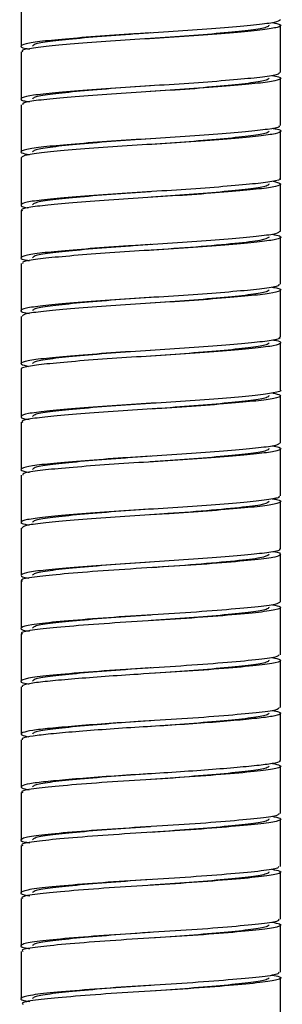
# Paper-space layout '_Izquierda' of a CAD drawing. Header units: millimetres. Extents: x -80 to 280, y -1000 to 9.
# Tile 3 of 5: x 93 to 107, y -669 to -617. Entities that reach past the tile are written whole.
import ezdxf

# ---------------------------------------------------------------- set-up
doc = ezdxf.new("R2010")
doc.units = ezdxf.units.MM

psp = doc.layouts.new('_Izquierda')

# ---------------------------------------------------------------- linework, layer by layer
at = {"color": 7, "linetype": 'Continuous', "lineweight": 25}
for p, q in [((93.15, -615.992), (93.15, -618.492)), ((106.85, -619.892), (106.85, -617.392)), ((99.991, -618.093), (99.99, -618.093)), ((93.15, -618.792), (93.15, -621.292)), ((106.85, -622.692), (106.85, -620.192)), ((93.15, -621.592), (93.15, -624.092)), ((106.85, -625.492), (106.85, -622.992)), ((93.15, -624.392), (93.15, -626.892)), ((106.85, -628.292), (106.85, -625.792)), ((93.15, -627.192), (93.15, -629.692)), ((106.85, -631.092), (106.85, -628.592)), ((93.15, -629.992), (93.15, -632.492)), ((106.85, -633.892), (106.85, -631.392)), ((93.15, -632.792), (93.15, -635.292)), ((106.85, -636.692), (106.85, -634.192)), ((100.002, -634.592), (100.002, -634.592)), ((93.15, -635.592), (93.15, -638.092)), ((106.85, -639.492), (106.85, -636.992)), ((99.996, -637.692), (99.996, -637.692)), ((93.15, -638.392), (93.15, -640.892)), ((106.85, -642.292), (106.85, -639.792)), ((93.15, -641.192), (93.15, -643.692)), ((106.85, -645.092), (106.85, -642.592)), ((93.15, -643.992), (93.15, -646.492)), ((106.85, -647.892), (106.85, -645.392)), ((93.15, -646.792), (93.15, -649.292)), ((100.02, -648.591), (100.022, -648.591)), ((106.85, -650.692), (106.85, -648.192)), ((93.15, -649.592), (93.15, -652.092)), ((106.85, -653.492), (106.85, -650.992)), ((100.031, -651.39), (100.034, -651.39)), ((93.15, -652.392), (93.15, -654.892)), ((106.85, -656.292), (106.85, -653.792)), ((100.007, -654.192), (100.008, -654.192)), ((93.15, -655.192), (93.15, -657.692)), ((106.85, -659.092), (106.85, -656.592)), ((93.15, -657.992), (93.15, -660.492)), ((106.85, -661.892), (106.85, -659.392)), ((100.001, -659.792), (100.001, -659.792)), ((93.15, -660.792), (93.15, -663.292)), ((106.85, -664.692), (106.85, -662.192)), ((93.15, -663.592), (93.15, -666.092)), ((106.85, -667.492), (106.85, -664.992)), ((93.15, -666.392), (93.15, -668.892)), ((106.85, -670.292), (106.85, -667.792)), ((100.011, -668.191), (100.013, -668.191))]:
    psp.add_line(p, q, dxfattribs=at)
for points, knots in [([(106.85, -617.092), (106.784, -617.141), (106.656, -617.238), (105.658, -617.363), (104.171, -617.502), (102.259, -617.651), (100.148, -617.784), (98.024, -617.913), (96.074, -618.061), (94.514, -618.204), (93.463, -618.327), (93.075, -618.471), (93.144, -618.582), (93.518, -618.636), (93.582, -618.645)], [0, 0, 0, 0, 0.090444, 0.177268, 0.266556, 0.35753, 0.445777, 0.53336, 0.624216, 0.713994, 0.80065, 0.890743, 0.981454, 1, 1, 1, 1]), ([(106.441, -617.246), (106.599, -617.281), (106.97, -617.362), (106.773, -617.499), (105.993, -617.629), (104.63, -617.762), (102.817, -617.91), (100.742, -618.05), (98.603, -618.174), (96.588, -618.32), (94.891, -618.466), (93.726, -618.591), (93.145, -618.703), (93.213, -618.772), (93.233, -618.792)], [0, 0, 0, 0, 0.067045, 0.15833, 0.246454, 0.334906, 0.426249, 0.516056, 0.603192, 0.693941, 0.784852, 0.872128, 0.961657, 1, 1, 1, 1]), ([(99.99, -617.793), (99.983, -617.793), (99.285, -617.843), (97.853, -617.938), (95.99, -618.101), (94.581, -618.248), (93.851, -618.372), (93.778, -618.459), (93.75, -618.492)], [0, 0, 0, 0, 0.002042, 0.217374, 0.432698, 0.648239, 0.863599, 1, 1, 1, 1]), ([(106.25, -617.392), (106.219, -617.427), (106.14, -617.515), (105.379, -617.64), (103.954, -617.789), (102.078, -617.95), (100.675, -618.046), (99.976, -618.093)], [0, 0, 0, 0, 0.143368, 0.358002, 0.572625, 0.787268, 1, 1, 1, 1]), ([(106.781, -619.892), (106.774, -619.928), (106.758, -620.011), (105.975, -620.129), (104.635, -620.262), (102.816, -620.41), (100.742, -620.55), (98.604, -620.674), (96.586, -620.82), (94.9, -620.966), (93.697, -621.092), (93.117, -621.23), (93.08, -621.354), (93.472, -621.42), (93.595, -621.441)], [0, 0, 0, 0, 0.065625, 0.153538, 0.241778, 0.332902, 0.422494, 0.509421, 0.599953, 0.690647, 0.777713, 0.867028, 0.958191, 1, 1, 1, 1]), ([(106.406, -620.043), (106.534, -620.065), (106.926, -620.133), (106.875, -620.258), (106.275, -620.396), (105.056, -620.522), (103.357, -620.669), (101.333, -620.814), (99.193, -620.938), (97.124, -621.079), (95.317, -621.227), (93.993, -621.358), (93.232, -621.476), (93.226, -621.558), (93.223, -621.592)], [0, 0, 0, 0, 0.04431, 0.135506, 0.22472, 0.311882, 0.402659, 0.493139, 0.580045, 0.669769, 0.760892, 0.849003, 0.937084, 1, 1, 1, 1]), ([(106.25, -620.192), (106.219, -620.227), (106.14, -620.315), (105.379, -620.44), (103.954, -620.589), (102.075, -620.751), (100.669, -620.846), (99.968, -620.894)], [0, 0, 0, 0, 0.143249, 0.357701, 0.572143, 0.786604, 1, 1, 1, 1]), ([(99.98, -620.593), (99.977, -620.593), (99.282, -620.643), (97.853, -620.738), (95.99, -620.901), (94.581, -621.048), (93.851, -621.172), (93.778, -621.259), (93.75, -621.292)], [0, 0, 0, 0, 0.001031, 0.216582, 0.432123, 0.647883, 0.863462, 1, 1, 1, 1]), ([(106.765, -622.692), (106.785, -622.714), (106.846, -622.784), (106.247, -622.896), (105.064, -623.022), (103.355, -623.169), (101.333, -623.314), (99.193, -623.438), (97.123, -623.579), (95.322, -623.727), (93.974, -623.858), (93.213, -623.989), (93.034, -624.125), (93.409, -624.205), (93.564, -624.238)], [0, 0, 0, 0, 0.04105, 0.130432, 0.217757, 0.308705, 0.399354, 0.486423, 0.576316, 0.66761, 0.755887, 0.844134, 0.935423, 1, 1, 1, 1]), ([(106.415, -622.84), (106.486, -622.85), (106.863, -622.905), (106.923, -623.018), (106.514, -623.161), (105.446, -623.284), (103.871, -623.427), (101.913, -623.575), (99.787, -623.704), (97.68, -623.838), (95.777, -623.986), (94.306, -624.125), (93.332, -624.249), (93.218, -624.344), (93.16, -624.392)], [0, 0, 0, 0, 0.0210985, 0.1118705, 0.2018888, 0.2885458, 0.3784344, 0.4692659, 0.5567353, 0.6451372, 0.736139, 0.825322, 0.9122222, 1, 1, 1, 1]), ([(106.25, -622.992), (106.219, -623.027), (106.14, -623.115), (105.379, -623.24), (103.954, -623.389), (102.076, -623.551), (100.67, -623.646), (99.969, -623.694)], [0, 0, 0, 0, 0.143262, 0.357735, 0.572198, 0.786682, 1, 1, 1, 1]), ([(99.969, -623.394), (99.266, -623.442), (97.858, -623.538), (95.988, -623.701), (94.581, -623.848), (93.851, -623.972), (93.778, -624.059), (93.75, -624.092)], [0, 0, 0, 0, 0.215694, 0.431483, 0.64749, 0.863316, 1, 1, 1, 1]), ([(106.801, -625.492), (106.817, -625.5), (106.922, -625.557), (106.469, -625.661), (105.458, -625.784), (103.868, -625.927), (101.914, -626.075), (99.787, -626.204), (97.68, -626.338), (95.779, -626.486), (94.3, -626.625), (93.342, -626.75), (93.082, -626.896), (93.181, -626.997), (93.512, -627.041), (93.515, -627.042)], [0, 0, 0, 0, 0.015744, 0.105965, 0.192816, 0.282906, 0.373941, 0.461607, 0.550207, 0.641413, 0.730796, 0.817891, 0.908616, 0.999207, 1, 1, 1, 1]), ([(106.458, -625.639), (106.631, -625.684), (106.987, -625.777), (106.687, -625.923), (105.8, -626.049), (104.354, -626.186), (102.48, -626.335), (100.381, -626.471), (98.249, -626.598), (96.275, -626.745), (94.65, -626.889), (93.588, -627.013), (93.099, -627.12), (93.195, -627.18), (93.214, -627.192)], [0, 0, 0, 0, 0.086139, 0.17682, 0.263933, 0.352799, 0.443826, 0.532589, 0.619777, 0.710498, 0.800628, 0.887306, 0.977084, 1, 1, 1, 1]), ([(99.976, -626.194), (99.974, -626.194), (99.281, -626.243), (97.853, -626.338), (95.99, -626.501), (94.581, -626.648), (93.851, -626.772), (93.778, -626.859), (93.75, -626.892)], [0, 0, 0, 0, 0.0006063, 0.2162497, 0.4318841, 0.6477366, 0.863408, 1, 1, 1, 1]), ([(106.25, -625.792), (106.219, -625.827), (106.14, -625.915), (105.379, -626.04), (103.954, -626.189), (102.089, -626.35), (100.699, -626.444), (100.013, -626.491)], [0, 0, 0, 0, 0.14391, 0.359353, 0.574786, 0.790239, 1, 1, 1, 1]), ([(106.817, -628.292), (106.778, -628.336), (106.698, -628.428), (105.788, -628.549), (104.357, -628.686), (102.479, -628.835), (100.381, -628.971), (98.25, -629.098), (96.272, -629.245), (94.661, -629.389), (93.549, -629.513), (93.085, -629.655), (93.117, -629.771), (93.502, -629.83), (93.593, -629.843)], [0, 0, 0, 0, 0.0807433, 0.1678928, 0.2567949, 0.3478591, 0.4366593, 0.523883, 0.6146418, 0.7048086, 0.7915221, 0.8813374, 0.9722572, 1, 1, 1, 1]), ([(106.422, -628.445), (106.571, -628.475), (106.955, -628.551), (106.819, -628.683), (106.109, -628.817), (104.801, -628.946), (103.032, -629.094), (100.975, -629.236), (98.834, -629.36), (96.796, -629.504), (95.055, -629.651), (93.826, -629.778), (93.178, -629.892), (93.22, -629.966), (93.235, -629.992)], [0, 0, 0, 0, 0.058155, 0.149458, 0.238052, 0.32592, 0.417092, 0.507214, 0.594176, 0.684572, 0.775618, 0.863141, 0.952147, 1, 1, 1, 1]), ([(106.25, -628.592), (106.154, -628.654), (105.966, -628.775), (104.52, -628.933), (102.465, -629.123), (100.822, -629.236), (100.014, -629.291)], [0, 0, 0, 0, 0.252863, 0.497809, 0.752901, 1, 1, 1, 1]), ([(100.012, -628.991), (99.998, -628.992), (99.293, -629.042), (97.853, -629.138), (95.99, -629.301), (94.581, -629.448), (93.851, -629.572), (93.778, -629.659), (93.75, -629.692)], [0, 0, 0, 0, 0.004361, 0.219193, 0.434016, 0.649057, 0.863917, 1, 1, 1, 1]), ([(106.769, -631.092), (106.776, -631.122), (106.794, -631.201), (106.087, -631.317), (104.807, -631.446), (103.03, -631.594), (100.975, -631.736), (98.834, -631.86), (96.794, -632.004), (95.061, -632.151), (93.801, -632.278), (93.148, -632.414), (93.06, -632.542), (93.449, -632.614), (93.589, -632.64)], [0, 0, 0, 0, 0.055855, 0.144381, 0.232183, 0.323286, 0.413338, 0.500234, 0.590561, 0.681539, 0.768995, 0.857933, 0.949194, 1, 1, 1, 1]), ([(106.404, -631.242), (106.513, -631.259), (106.903, -631.322), (106.901, -631.442), (106.374, -631.583), (105.214, -631.707), (103.562, -631.852), (101.562, -631.999), (99.426, -632.124), (97.341, -632.263), (95.493, -632.411), (94.11, -632.546), (93.27, -632.665), (93.225, -632.752), (93.204, -632.792)], [0, 0, 0, 0, 0.035253, 0.126316, 0.215876, 0.302739, 0.393199, 0.48385, 0.570878, 0.660111, 0.751221, 0.839782, 0.927299, 1, 1, 1, 1]), ([(106.25, -631.392), (106.219, -631.427), (106.14, -631.515), (105.379, -631.64), (103.954, -631.789), (102.081, -631.95), (100.682, -632.045), (99.988, -632.093)], [0, 0, 0, 0, 0.143539, 0.358425, 0.5733009, 0.788197, 1, 1, 1, 1]), ([(100.013, -631.791), (99.999, -631.792), (99.293, -631.842), (97.853, -631.938), (95.99, -632.101), (94.581, -632.248), (93.851, -632.372), (93.778, -632.459), (93.75, -632.492)], [0, 0, 0, 0, 0.004438, 0.219254, 0.43406, 0.649084, 0.863927, 1, 1, 1, 1]), ([(106.43, -634.038), (106.472, -634.044), (106.835, -634.094), (106.926, -634.201), (106.595, -634.346), (105.588, -634.47), (104.065, -634.611), (102.137, -634.759), (100.021, -634.891), (97.901, -635.022), (95.972, -635.17), (94.423, -635.312), (93.471, -635.435), (93.057, -635.536), (93.167, -635.588), (93.176, -635.592)], [0, 0, 0, 0, 0.011867, 0.102376, 0.192618, 0.279288, 0.368737, 0.459609, 0.547506, 0.635307, 0.726163, 0.81568, 0.902327, 0.99252, 1, 1, 1, 1]), ([(106.773, -633.892), (106.795, -633.908), (106.877, -633.973), (106.341, -634.083), (105.223, -634.207), (103.56, -634.352), (101.563, -634.499), (99.427, -634.624), (97.339, -634.763), (95.497, -634.911), (94.095, -635.046), (93.266, -635.174), (93.022, -635.313), (93.381, -635.399), (93.541, -635.437)], [0, 0, 0, 0, 0.031227, 0.121126, 0.208316, 0.299118, 0.390111, 0.477467, 0.567037, 0.65849, 0.747385, 0.835233, 0.926494, 1, 1, 1, 1]), ([(106.25, -634.192), (106.219, -634.227), (106.14, -634.315), (105.379, -634.44), (103.954, -634.589), (102.081, -634.75), (100.681, -634.845), (99.987, -634.893)], [0, 0, 0, 0, 0.143517, 0.358378, 0.573229, 0.788101, 1, 1, 1, 1]), ([(99.987, -634.593), (99.982, -634.593), (99.284, -634.643), (97.853, -634.738), (95.99, -634.901), (94.581, -635.048), (93.851, -635.172), (93.778, -635.259), (93.75, -635.292)], [0, 0, 0, 0, 0.001783, 0.217173, 0.432554, 0.648153, 0.863571, 1, 1, 1, 1]), ([(106.83, -636.692), (106.837, -636.695), (106.948, -636.746), (106.542, -636.847), (105.603, -636.97), (104.061, -637.111), (102.139, -637.259), (100.02, -637.391), (97.902, -637.522), (95.968, -637.67), (94.437, -637.811), (93.418, -637.935), (93.074, -638.08), (93.16, -638.188), (93.526, -638.239), (93.573, -638.245)], [0, 0, 0, 0, 0.005715, 0.095966, 0.182644, 0.272102, 0.362983, 0.450888, 0.538698, 0.629562, 0.719088, 0.805743, 0.895945, 0.9865, 1, 1, 1, 1]), ([(106.455, -636.847), (106.614, -636.884), (106.976, -636.969), (106.744, -637.108), (105.927, -637.236), (104.534, -637.37), (102.699, -637.519), (100.615, -637.658), (98.478, -637.783), (96.476, -637.929), (94.805, -638.075), (93.675, -638.199), (93.128, -638.309), (93.207, -638.375), (93.229, -638.392)], [0, 0, 0, 0, 0.071922, 0.1631908, 0.2511003, 0.3398888, 0.4313175, 0.5209477, 0.6082438, 0.6991796, 0.7900101, 0.8772155, 0.9670261, 1, 1, 1, 1]), ([(106.25, -636.992), (106.219, -637.027), (106.14, -637.115), (105.379, -637.24), (103.954, -637.389), (102.08, -637.55), (100.678, -637.646), (99.982, -637.693)], [0, 0, 0, 0, 0.143454, 0.358213, 0.572963, 0.787732, 1, 1, 1, 1]), ([(99.986, -637.393), (99.981, -637.393), (99.284, -637.443), (97.853, -637.538), (95.99, -637.701), (94.581, -637.848), (93.851, -637.972), (93.778, -638.059), (93.75, -638.092)], [0, 0, 0, 0, 0.001665, 0.21708, 0.432486, 0.64811, 0.863553, 1, 1, 1, 1]), ([(106.792, -639.492), (106.775, -639.531), (106.737, -639.617), (105.911, -639.736), (104.538, -639.87), (102.698, -640.019), (100.615, -640.158), (98.478, -640.283), (96.474, -640.429), (94.814, -640.575), (93.643, -640.699), (93.103, -640.839), (93.093, -640.96), (93.484, -641.024), (93.596, -641.042)], [0, 0, 0, 0, 0.07097, 0.158579, 0.247063, 0.338178, 0.427501, 0.514498, 0.605122, 0.695642, 0.782548, 0.872051, 0.963141, 1, 1, 1, 1]), ([(106.41, -639.644), (106.546, -639.669), (106.937, -639.74), (106.858, -639.867), (106.218, -640.004), (104.968, -640.13), (103.243, -640.277), (101.207, -640.422), (99.066, -640.545), (97.007, -640.688), (95.223, -640.835), (93.932, -640.965), (93.212, -641.081), (93.225, -641.161), (93.23, -641.192)], [0, 0, 0, 0, 0.0492212, 0.140469, 0.2294767, 0.3168549, 0.4077856, 0.4981524, 0.5850446, 0.6750191, 0.7661295, 0.8540009, 0.9424199, 1, 1, 1, 1]), ([(99.983, -640.193), (99.979, -640.193), (99.283, -640.243), (97.853, -640.338), (95.99, -640.501), (94.581, -640.648), (93.851, -640.772), (93.778, -640.859), (93.75, -640.892)], [0, 0, 0, 0, 0.0013192, 0.2168084, 0.4322885, 0.6479867, 0.8635038, 1, 1, 1, 1]), ([(106.25, -639.792), (106.219, -639.827), (106.14, -639.915), (105.379, -640.04), (103.954, -640.189), (102.076, -640.351), (100.671, -640.446), (99.971, -640.494)], [0, 0, 0, 0, 0.14329, 0.357806, 0.572312, 0.786837, 1, 1, 1, 1]), ([(106.764, -642.292), (106.781, -642.317), (106.828, -642.39), (106.192, -642.504), (104.975, -642.63), (103.241, -642.777), (101.207, -642.922), (99.066, -643.045), (97.006, -643.188), (95.229, -643.335), (93.911, -643.465), (93.188, -643.598), (93.042, -643.731), (93.424, -643.808), (93.575, -643.839)], [0, 0, 0, 0, 0.046141, 0.135245, 0.222719, 0.313748, 0.404213, 0.4912, 0.581272, 0.672482, 0.760448, 0.848963, 0.94027, 1, 1, 1, 1]), ([(106.409, -642.44), (106.494, -642.453), (106.878, -642.511), (106.918, -642.626), (106.467, -642.769), (105.365, -642.892), (103.763, -643.036), (101.79, -643.183), (99.66, -643.311), (97.559, -643.447), (95.675, -643.595), (94.235, -643.733), (93.31, -643.855), (93.221, -643.947), (93.178, -643.992)], [0, 0, 0, 0, 0.026121, 0.117007, 0.206873, 0.293567, 0.383667, 0.474446, 0.561723, 0.650427, 0.741478, 0.830451, 0.917533, 1, 1, 1, 1]), ([(106.25, -642.592), (106.155, -642.654), (105.967, -642.775), (104.517, -642.932), (102.471, -643.124), (100.788, -643.235), (99.992, -643.293), (99.988, -643.293)], [0, 0, 0, 0, 0.252173, 0.4964516, 0.7508474, 0.9987018, 1, 1, 1, 1]), ([(99.971, -642.994), (99.97, -642.994), (99.279, -643.043), (97.853, -643.138), (95.99, -643.301), (94.581, -643.448), (93.851, -643.572), (93.778, -643.659), (93.75, -643.692)], [0, 0, 0, 0, 0.000037, 0.215803, 0.431559, 0.647534, 0.863327, 1, 1, 1, 1]), ([(106.452, -645.237), (106.462, -645.238), (106.804, -645.284), (106.92, -645.385), (106.659, -645.537), (105.589, -645.672), (103.829, -645.832), (101.596, -645.998), (99.176, -646.138), (96.857, -646.298), (94.899, -646.464), (93.63, -646.604), (93.06, -646.72), (93.191, -646.783), (93.211, -646.792)], [0, 0, 0, 0, 0.0026334, 0.0929364, 0.1834595, 0.2811535, 0.3819651, 0.4837779, 0.5814797, 0.6822747, 0.7840963, 0.8818061, 0.9825844, 1, 1, 1, 1]), ([(106.789, -645.092), (106.808, -645.103), (106.906, -645.163), (106.426, -645.269), (105.377, -645.392), (103.76, -645.536), (101.791, -645.683), (99.66, -645.811), (97.559, -645.947), (95.677, -646.095), (94.228, -646.233), (93.305, -646.359), (93.083, -646.505), (93.213, -646.605), (93.557, -646.65), (93.562, -646.651)], [0, 0, 0, 0, 0.021079, 0.110591, 0.196943, 0.286688, 0.377109, 0.464042, 0.552397, 0.643089, 0.731711, 0.818449, 0.908764, 0.99868, 1, 1, 1, 1]), ([(106.25, -645.392), (106.154, -645.454), (105.966, -645.575), (104.52, -645.733), (102.463, -645.923), (100.82, -646.036), (100.01, -646.091)], [0, 0, 0, 0, 0.252772, 0.497632, 0.752628, 1, 1, 1, 1]), ([(99.972, -645.794), (99.972, -645.794), (99.279, -645.843), (97.853, -645.938), (95.99, -646.101), (94.581, -646.248), (93.851, -646.372), (93.778, -646.459), (93.75, -646.492)], [0, 0, 0, 0, 0.000234, 0.215957, 0.431671, 0.647604, 0.863355, 1, 1, 1, 1]), ([(106.834, -647.892), (106.781, -647.939), (106.667, -648.039), (105.582, -648.172), (103.831, -648.332), (101.595, -648.498), (99.178, -648.638), (96.853, -648.798), (94.915, -648.964), (93.571, -649.104), (93.064, -649.263), (93.113, -649.384), (93.534, -649.44), (93.581, -649.446)], [0, 0, 0, 0, 0.086046, 0.183775, 0.284624, 0.386474, 0.484211, 0.585043, 0.686902, 0.784648, 0.885463, 0.98733, 1, 1, 1, 1]), ([(106.422, -648.047), (106.597, -648.085), (107.013, -648.176), (106.688, -648.328), (105.632, -648.468), (103.876, -648.628), (101.654, -648.794), (99.235, -648.935), (96.91, -649.094), (94.94, -649.26), (93.652, -649.4), (93.067, -649.517), (93.196, -649.581), (93.217, -649.592)], [0, 0, 0, 0, 0.074057, 0.176492, 0.274793, 0.376077, 0.47852, 0.57683, 0.678096, 0.780548, 0.878867, 0.980116, 1, 1, 1, 1]), ([(100.006, -648.591), (99.994, -648.592), (99.291, -648.642), (97.853, -648.738), (95.99, -648.901), (94.581, -649.048), (93.851, -649.172), (93.778, -649.259), (93.75, -649.292)], [0, 0, 0, 0, 0.00369, 0.218668, 0.433637, 0.648824, 0.86383, 1, 1, 1, 1]), ([(106.25, -648.192), (106.219, -648.227), (106.14, -648.315), (105.379, -648.44), (103.954, -648.589), (102.091, -648.749), (100.701, -648.844), (100.017, -648.891)], [0, 0, 0, 0, 0.143972, 0.359508, 0.575034, 0.79058, 1, 1, 1, 1]), ([(106.786, -650.692), (106.756, -650.738), (106.69, -650.837), (105.612, -650.968), (103.881, -651.128), (101.652, -651.294), (99.236, -651.435), (96.906, -651.594), (94.956, -651.76), (93.595, -651.901), (93.068, -652.059), (93.103, -652.181), (93.519, -652.237), (93.566, -652.243)], [0, 0, 0, 0, 0.08363, 0.181629, 0.282602, 0.384731, 0.482739, 0.583696, 0.685833, 0.78385, 0.884789, 0.986935, 1, 1, 1, 1]), ([(106.416, -650.846), (106.59, -650.883), (107.011, -650.973), (106.704, -651.125), (105.667, -651.265), (103.924, -651.424), (101.712, -651.59), (99.497, -651.719), (97.55, -651.849), (95.944, -651.973), (94.628, -652.094), (93.701, -652.198), (93.192, -652.3), (93.203, -652.366), (93.208, -652.392)], [0, 0, 0, 0, 0.0717904, 0.174187, 0.272462, 0.3735553, 0.4759596, 0.5742448, 0.6498456, 0.7271039, 0.8033164, 0.8766958, 0.9522808, 1, 1, 1, 1]), ([(106.25, -650.992), (106.219, -651.027), (106.14, -651.115), (105.379, -651.24), (103.954, -651.389), (102.083, -651.55), (100.686, -651.645), (99.993, -651.692)], [0, 0, 0, 0, 0.143618, 0.358625, 0.573622, 0.788639, 1, 1, 1, 1]), ([(100.016, -651.391), (100.001, -651.392), (99.294, -651.442), (97.853, -651.538), (95.99, -651.701), (94.581, -651.848), (93.851, -651.972), (93.778, -652.059), (93.75, -652.092)], [0, 0, 0, 0, 0.004789, 0.21953, 0.434262, 0.649211, 0.86398, 1, 1, 1, 1]), ([(106.781, -653.491), (106.756, -653.536), (106.702, -653.634), (105.646, -653.765), (103.93, -653.924), (101.71, -654.09), (99.497, -654.219), (97.551, -654.349), (95.943, -654.473), (94.632, -654.594), (93.687, -654.698), (93.169, -654.815), (93.081, -654.935), (93.405, -655.01), (93.556, -655.046)], [0, 0, 0, 0, 0.081339, 0.179122, 0.27971, 0.381602, 0.479395, 0.554618, 0.63149, 0.707321, 0.780333, 0.85554, 0.93241, 1, 1, 1, 1]), ([(106.432, -653.643), (106.553, -653.666), (106.88, -653.728), (106.887, -653.837), (106.492, -653.958), (105.648, -654.062), (104.427, -654.179), (102.883, -654.303), (101.154, -654.424), (99.363, -654.528), (97.605, -654.645), (95.992, -654.769), (94.665, -654.89), (93.724, -654.994), (93.199, -655.097), (93.203, -655.165), (93.205, -655.192)], [0, 0, 0, 0, 0.045505, 0.122493, 0.198498, 0.271649, 0.346914, 0.4239, 0.499917, 0.573074, 0.648322, 0.725307, 0.801336, 0.874499, 0.949731, 1, 1, 1, 1]), ([(106.25, -653.792), (106.219, -653.827), (106.14, -653.915), (105.379, -654.04), (103.954, -654.189), (102.08, -654.35), (100.678, -654.446), (99.982, -654.493)], [0, 0, 0, 0, 0.143457, 0.358215, 0.572962, 0.78773, 1, 1, 1, 1]), ([(99.993, -654.192), (99.985, -654.193), (99.286, -654.242), (97.853, -654.338), (95.99, -654.501), (94.581, -654.648), (93.851, -654.772), (93.778, -654.859), (93.75, -654.892)], [0, 0, 0, 0, 0.002341, 0.217609, 0.432868, 0.648345, 0.863641, 1, 1, 1, 1]), ([(106.793, -656.292), (106.808, -656.307), (106.865, -656.363), (106.47, -656.458), (105.654, -656.562), (104.426, -656.679), (102.883, -656.803), (101.154, -656.924), (99.363, -657.028), (97.605, -657.145), (95.991, -657.269), (94.669, -657.39), (93.711, -657.494), (93.178, -657.611), (93.077, -657.735), (93.408, -657.813), (93.57, -657.852)], [0, 0, 0, 0, 0.028161, 0.103671, 0.176347, 0.251122, 0.327607, 0.40313, 0.475811, 0.55057, 0.627054, 0.702588, 0.775276, 0.850018, 0.9265, 1, 1, 1, 1]), ([(106.428, -656.451), (106.589, -656.484), (107.006, -656.569), (106.733, -656.717), (105.736, -656.858), (104.021, -657.015), (101.826, -657.183), (99.411, -657.324), (97.069, -657.481), (95.065, -657.649), (93.72, -657.79), (93.091, -657.909), (93.209, -657.978), (93.234, -657.992)], [0, 0, 0, 0, 0.0640434, 0.1668755, 0.2656237, 0.3668417, 0.4696802, 0.5684411, 0.6696401, 0.7724848, 0.8712586, 0.9724384, 1, 1, 1, 1]), ([(106.25, -656.592), (106.219, -656.627), (106.14, -656.715), (105.379, -656.84), (103.954, -656.989), (102.081, -657.15), (100.682, -657.245), (99.987, -657.293)], [0, 0, 0, 0, 0.143532, 0.358397, 0.573251, 0.788125, 1, 1, 1, 1]), ([(99.983, -656.993), (99.979, -656.993), (99.283, -657.043), (97.853, -657.138), (95.99, -657.301), (94.581, -657.448), (93.851, -657.572), (93.778, -657.659), (93.75, -657.692)], [0, 0, 0, 0, 0.001316, 0.216807, 0.432288, 0.647987, 0.863505, 1, 1, 1, 1]), ([(106.769, -659.092), (106.755, -659.134), (106.722, -659.229), (105.713, -659.358), (104.028, -659.515), (101.824, -659.683), (99.413, -659.824), (97.066, -659.981), (95.079, -660.149), (93.67, -660.291), (93.076, -660.447), (93.087, -660.574), (93.523, -660.634), (93.6, -660.645)], [0, 0, 0, 0, 0.076237, 0.174269, 0.274752, 0.376844, 0.474889, 0.575353, 0.677451, 0.775508, 0.875954, 0.978058, 1, 1, 1, 1]), ([(106.402, -659.245), (106.57, -659.278), (107.003, -659.364), (106.749, -659.513), (105.769, -659.655), (104.07, -659.811), (101.883, -659.979), (99.47, -660.121), (97.123, -660.277), (95.107, -660.445), (93.744, -660.587), (93.099, -660.706), (93.213, -660.776), (93.238, -660.792)], [0, 0, 0, 0, 0.06517, 0.167679, 0.266161, 0.36691, 0.469426, 0.567921, 0.668651, 0.771172, 0.869682, 0.970391, 1, 1, 1, 1]), ([(106.25, -659.392), (106.219, -659.427), (106.14, -659.515), (105.379, -659.64), (103.954, -659.789), (102.078, -659.951), (100.674, -660.046), (99.975, -660.094)], [0, 0, 0, 0, 0.143357, 0.357969, 0.572571, 0.787193, 1, 1, 1, 1]), ([(99.986, -659.793), (99.981, -659.793), (99.284, -659.843), (97.853, -659.938), (95.99, -660.101), (94.581, -660.248), (93.851, -660.372), (93.778, -660.459), (93.75, -660.492)], [0, 0, 0, 0, 0.001686, 0.217097, 0.432498, 0.648118, 0.863557, 1, 1, 1, 1]), ([(106.764, -661.892), (106.755, -661.932), (106.733, -662.026), (105.746, -662.155), (104.076, -662.311), (101.881, -662.479), (99.471, -662.621), (97.119, -662.777), (95.121, -662.945), (93.696, -663.087), (93.08, -663.243), (93.081, -663.371), (93.52, -663.433), (93.604, -663.445)], [0, 0, 0, 0, 0.073847, 0.171965, 0.272342, 0.374479, 0.472611, 0.572969, 0.675112, 0.773258, 0.873596, 0.975744, 1, 1, 1, 1]), ([(106.398, -662.045), (106.564, -662.077), (107, -662.161), (106.763, -662.309), (105.802, -662.452), (104.117, -662.607), (101.939, -662.775), (99.529, -662.918), (97.177, -663.073), (95.15, -663.241), (93.769, -663.384), (93.108, -663.503), (93.216, -663.574), (93.243, -663.592)], [0, 0, 0, 0, 0.0629447, 0.1654613, 0.2640046, 0.3646096, 0.4671314, 0.5656897, 0.6662746, 0.7688014, 0.8673748, 0.9679396, 1, 1, 1, 1]), ([(106.25, -662.192), (106.219, -662.227), (106.14, -662.315), (105.379, -662.44), (103.954, -662.589), (102.076, -662.751), (100.671, -662.846), (99.97, -662.894)], [0, 0, 0, 0, 0.143275, 0.357768, 0.572251, 0.786755, 1, 1, 1, 1]), ([(99.973, -662.594), (99.972, -662.594), (99.28, -662.643), (97.853, -662.738), (95.99, -662.901), (94.581, -663.048), (93.851, -663.172), (93.778, -663.259), (93.75, -663.292)], [0, 0, 0, 0, 0.000257, 0.215976, 0.431686, 0.647614, 0.86336, 1, 1, 1, 1]), ([(106.76, -664.691), (106.755, -664.731), (106.744, -664.823), (105.778, -664.952), (104.124, -665.107), (101.937, -665.275), (99.53, -665.418), (97.173, -665.573), (95.163, -665.741), (93.722, -665.884), (93.085, -666.039), (93.075, -666.168), (93.516, -666.231), (93.607, -666.244)], [0, 0, 0, 0, 0.0717151, 0.1699005, 0.2701403, 0.3722898, 0.4704902, 0.5707099, 0.6728644, 0.7710799, 0.8712795, 0.973439, 1, 1, 1, 1]), ([(106.394, -664.845), (106.558, -664.875), (106.996, -664.958), (106.776, -665.105), (105.835, -665.248), (104.165, -665.403), (101.996, -665.571), (99.587, -665.714), (97.231, -665.869), (95.193, -666.037), (93.793, -666.18), (93.116, -666.301), (93.22, -666.373), (93.247, -666.392)], [0, 0, 0, 0, 0.060698, 0.163186, 0.261766, 0.362192, 0.464685, 0.563281, 0.663687, 0.766184, 0.864797, 0.965181, 1, 1, 1, 1]), ([(106.25, -664.992), (106.219, -665.027), (106.14, -665.115), (105.379, -665.24), (103.954, -665.389), (102.084, -665.55), (100.688, -665.645), (99.997, -665.692)], [0, 0, 0, 0, 0.143677, 0.358773, 0.573858, 0.788963, 1, 1, 1, 1]), ([(99.97, -665.394), (99.266, -665.442), (97.859, -665.538), (95.988, -665.701), (94.581, -665.848), (93.851, -665.972), (93.778, -666.059), (93.75, -666.092)], [0, 0, 0, 0, 0.215762, 0.431529, 0.647514, 0.863318, 1, 1, 1, 1]), ([(106.756, -667.492), (106.755, -667.529), (106.754, -667.621), (105.81, -667.748), (104.172, -667.903), (101.994, -668.071), (99.589, -668.214), (97.227, -668.369), (95.205, -668.537), (93.749, -668.681), (93.091, -668.835), (93.069, -668.965), (93.513, -669.03), (93.61, -669.044)], [0, 0, 0, 0, 0.0690839, 0.1673965, 0.2675497, 0.3697635, 0.4680922, 0.5682249, 0.6704431, 0.7687881, 0.8689001, 0.9711225, 1, 1, 1, 1]), ([(106.391, -667.644), (106.552, -667.674), (106.993, -667.755), (106.789, -667.901), (105.867, -668.045), (104.212, -668.199), (102.052, -668.367), (99.646, -668.511), (97.285, -668.665), (95.236, -668.833), (93.818, -668.977), (93.124, -669.098), (93.223, -669.172), (93.25, -669.192)], [0, 0, 0, 0, 0.058465, 0.160949, 0.259602, 0.359874, 0.462362, 0.561031, 0.661282, 0.763774, 0.862461, 0.962691, 1, 1, 1, 1]), ([(106.25, -667.792), (106.219, -667.827), (106.14, -667.915), (105.379, -668.04), (103.954, -668.189), (102.091, -668.349), (100.702, -668.444), (100.018, -668.49)], [0, 0, 0, 0, 0.143997, 0.359571, 0.575135, 0.790719, 1, 1, 1, 1]), ([(99.997, -668.192), (99.988, -668.193), (99.288, -668.242), (97.853, -668.338), (95.99, -668.501), (94.581, -668.648), (93.851, -668.772), (93.778, -668.859), (93.75, -668.892)], [0, 0, 0, 0, 0.002754, 0.217934, 0.433104, 0.648493, 0.863701, 1, 1, 1, 1])]:
    psp.add_open_spline(points, degree=3, knots=knots, dxfattribs=at)

doc.saveas('drawing.dxf')
